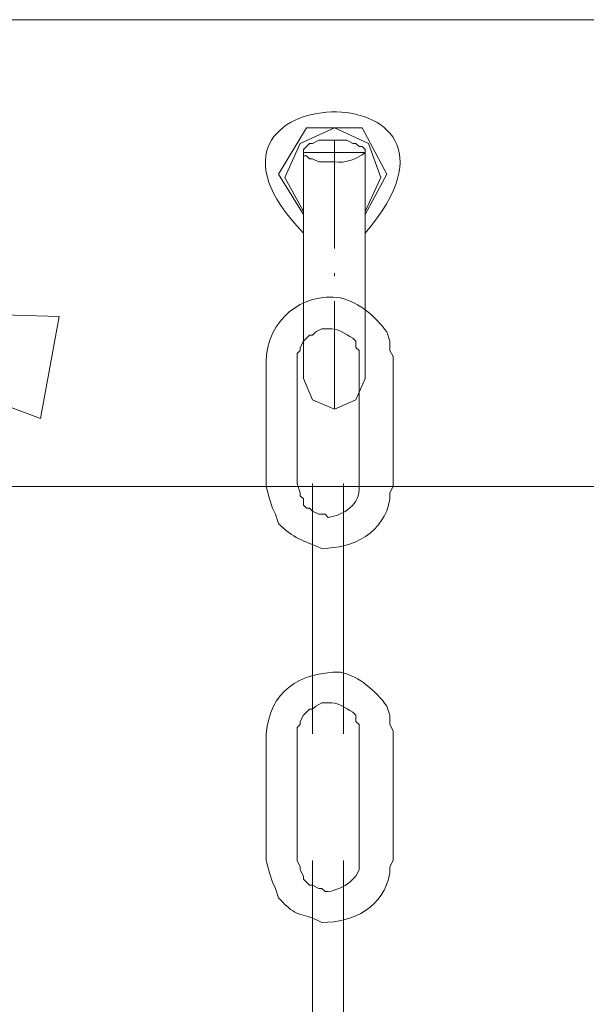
# Model space of a CAD drawing. Extents: x -23500 to 2637, y 21242 to 29547.
# Tile 58 of 121: x -10391 to -10300, y 27365 to 27523. Entities that reach past the tile are written whole.
import ezdxf

# ---------------------------------------------------------------- set-up
doc = ezdxf.new("R2010")
doc.units = 0
doc.header["$LTSCALE"] = 25
doc.layers.get('0').update_dxf_attribs({"linetype": 'CONTINUOUS', "lineweight": 13})

msp = doc.modelspace()

# ---------------------------------------------------------------- linework, layer by layer
at = {"color": 7, "lineweight": 9}
for points in [[(-10576.609, 27522.652), (-10576.609, 27522.652), (-10173.107, 27522.652), (-10173.107, 27522.652)], [(-10576.609, 27522.652), (-10576.609, 27522.652), (-10173.107, 27522.652), (-10173.107, 27522.652)], [(-10335.696, 27488.442), (-10312.674, 27515.248), (-10369.831, 27513.418), (-10345.611, 27488.442)], [(-10335.696, 27488.442), (-10312.674, 27515.248), (-10369.831, 27513.418), (-10345.611, 27488.442)], [(-10340.654, 27503.314), (-10340.654, 27503.314), (-10340.654, 27485.969), (-10340.654, 27485.969)], [(-10340.654, 27503.314), (-10340.654, 27503.314), (-10340.654, 27485.969), (-10340.654, 27485.969)], [(-10340.654, 27482.008), (-10340.654, 27482.008), (-10340.654, 27481.503), (-10340.654, 27481.503)], [(-10340.654, 27482.008), (-10340.654, 27482.008), (-10340.654, 27481.503), (-10340.654, 27481.503)], [(-10340.654, 27477.543), (-10340.654, 27477.543), (-10340.654, 27460.197), (-10340.654, 27460.197)], [(-10340.654, 27477.543), (-10340.654, 27477.543), (-10340.654, 27460.197), (-10340.654, 27460.197)], [(-11172.459, 27447.797), (-11172.459, 27447.797), (-10173.107, 27447.797), (-10173.107, 27447.797)], [(-11172.459, 27447.797), (-11172.459, 27447.797), (-10173.107, 27447.797), (-10173.107, 27447.797)], [(-10344.135, 27448.302), (-10344.135, 27448.302), (-10344.135, 27408.137), (-10344.135, 27408.137)], [(-10344.135, 27448.302), (-10344.135, 27448.302), (-10344.135, 27408.137), (-10344.135, 27408.137)], [(-10339.165, 27448.302), (-10339.165, 27448.302), (-10339.165, 27408.137), (-10339.165, 27408.137)], [(-10339.165, 27448.302), (-10339.165, 27448.302), (-10339.165, 27408.137), (-10339.165, 27408.137)], [(-10344.135, 27387.815), (-10344.135, 27387.815), (-10344.135, 27348.167), (-10344.135, 27348.167)], [(-10339.165, 27387.815), (-10339.165, 27387.815), (-10339.165, 27348.167), (-10339.165, 27348.167)]]:
    msp.add_open_spline(points, degree=3, dxfattribs=at)
for points, knots in [([(-10345.611, 27491.419), (-10345.611, 27491.419), (-10349.585, 27497.865), (-10349.585, 27497.865), (-10349.585, 27497.865), (-10345.119, 27505.307), (-10345.119, 27505.307), (-10345.119, 27505.307), (-10336.201, 27505.307), (-10336.201, 27505.307), (-10336.201, 27505.307), (-10332.227, 27497.865), (-10332.227, 27497.865), (-10332.227, 27497.865), (-10335.696, 27491.419), (-10335.696, 27491.419)], [0, 0, 0, 0, 1, 1, 1, 2, 2, 2, 3, 3, 3, 4, 4, 4, 5, 5, 5, 5]), ([(-10345.611, 27491.419), (-10345.611, 27491.419), (-10349.585, 27497.865), (-10349.585, 27497.865), (-10349.585, 27497.865), (-10345.119, 27505.307), (-10345.119, 27505.307), (-10345.119, 27505.307), (-10336.201, 27505.307), (-10336.201, 27505.307), (-10336.201, 27505.307), (-10332.227, 27497.865), (-10332.227, 27497.865), (-10332.227, 27497.865), (-10335.696, 27491.419), (-10335.696, 27491.419)], [0, 0, 0, 0, 1, 1, 1, 2, 2, 2, 3, 3, 3, 4, 4, 4, 5, 5, 5, 5]), ([(-10335.696, 27491.911), (-10335.696, 27491.911), (-10333.224, 27497.373), (-10333.224, 27497.373), (-10333.224, 27497.373), (-10335.204, 27502.822), (-10335.204, 27502.822), (-10335.204, 27502.822), (-10340.654, 27505.307), (-10340.654, 27505.307), (-10340.654, 27505.307), (-10346.116, 27502.822), (-10346.116, 27502.822), (-10346.116, 27502.822), (-10348.588, 27497.373), (-10348.588, 27497.373), (-10348.588, 27497.373), (-10345.611, 27491.911), (-10345.611, 27491.911)], [0, 0, 0, 0, 1, 1, 1, 2, 2, 2, 3, 3, 3, 4, 4, 4, 5, 5, 5, 6, 6, 6, 6]), ([(-10335.696, 27491.911), (-10335.696, 27491.911), (-10333.224, 27497.373), (-10333.224, 27497.373), (-10333.224, 27497.373), (-10335.204, 27502.822), (-10335.204, 27502.822), (-10335.204, 27502.822), (-10340.654, 27505.307), (-10340.654, 27505.307), (-10340.654, 27505.307), (-10346.116, 27502.822), (-10346.116, 27502.822), (-10346.116, 27502.822), (-10348.588, 27497.373), (-10348.588, 27497.373), (-10348.588, 27497.373), (-10345.611, 27491.911), (-10345.611, 27491.911)], [0, 0, 0, 0, 1, 1, 1, 2, 2, 2, 3, 3, 3, 4, 4, 4, 5, 5, 5, 6, 6, 6, 6]), ([(-10335.696, 27501.334), (-10337.033, 27500.35), (-10338.799, 27499.593), (-10340.654, 27499.845), (-10340.654, 27499.845), (-10343.139, 27499.845), (-10343.139, 27499.845), (-10343.139, 27499.845), (-10344.135, 27500.35), (-10344.135, 27500.35), (-10344.135, 27500.35), (-10344.627, 27500.35), (-10344.627, 27500.35), (-10344.627, 27500.35), (-10345.119, 27500.842), (-10345.119, 27500.842), (-10345.119, 27500.842), (-10345.611, 27500.842), (-10345.611, 27500.842), (-10345.611, 27500.842), (-10345.611, 27501.826), (-10345.611, 27501.826), (-10345.611, 27501.826), (-10345.119, 27502.33), (-10345.119, 27502.33), (-10345.119, 27502.33), (-10344.627, 27502.822), (-10344.627, 27502.822), (-10344.627, 27502.822), (-10344.135, 27502.822), (-10344.135, 27502.822), (-10344.135, 27502.822), (-10343.139, 27503.314), (-10343.139, 27503.314), (-10343.139, 27503.314), (-10338.673, 27503.314), (-10338.673, 27503.314), (-10338.673, 27503.314), (-10337.677, 27502.822), (-10337.677, 27502.822), (-10337.677, 27502.822), (-10337.185, 27502.822), (-10337.185, 27502.822), (-10337.185, 27502.822), (-10336.693, 27502.33), (-10336.693, 27502.33), (-10336.693, 27502.33), (-10336.201, 27502.33), (-10336.201, 27502.33), (-10336.201, 27502.33), (-10335.696, 27501.826), (-10335.696, 27501.826), (-10335.696, 27501.826), (-10335.696, 27501.334), (-10335.696, 27501.334), (-10335.696, 27501.334), (-10335.696, 27501.334), (-10335.696, 27501.334)], [0, 0, 0, 0, 1, 1, 1, 2, 2, 2, 3, 3, 3, 4, 4, 4, 5, 5, 5, 6, 6, 6, 7, 7, 7, 8, 8, 8, 9, 9, 9, 10, 10, 10, 11, 11, 11, 12, 12, 12, 13, 13, 13, 14, 14, 14, 15, 15, 15, 16, 16, 16, 17, 17, 17, 18, 18, 18, 19, 19, 19, 19]), ([(-10335.696, 27501.334), (-10337.033, 27500.35), (-10338.799, 27499.593), (-10340.654, 27499.845), (-10340.654, 27499.845), (-10343.139, 27499.845), (-10343.139, 27499.845), (-10343.139, 27499.845), (-10344.135, 27500.35), (-10344.135, 27500.35), (-10344.135, 27500.35), (-10344.627, 27500.35), (-10344.627, 27500.35), (-10344.627, 27500.35), (-10345.119, 27500.842), (-10345.119, 27500.842), (-10345.119, 27500.842), (-10345.611, 27500.842), (-10345.611, 27500.842), (-10345.611, 27500.842), (-10345.611, 27501.826), (-10345.611, 27501.826), (-10345.611, 27501.826), (-10345.119, 27502.33), (-10345.119, 27502.33), (-10345.119, 27502.33), (-10344.627, 27502.822), (-10344.627, 27502.822), (-10344.627, 27502.822), (-10344.135, 27502.822), (-10344.135, 27502.822), (-10344.135, 27502.822), (-10343.139, 27503.314), (-10343.139, 27503.314), (-10343.139, 27503.314), (-10338.673, 27503.314), (-10338.673, 27503.314), (-10338.673, 27503.314), (-10337.677, 27502.822), (-10337.677, 27502.822), (-10337.677, 27502.822), (-10337.185, 27502.822), (-10337.185, 27502.822), (-10337.185, 27502.822), (-10336.693, 27502.33), (-10336.693, 27502.33), (-10336.693, 27502.33), (-10336.201, 27502.33), (-10336.201, 27502.33), (-10336.201, 27502.33), (-10335.696, 27501.826), (-10335.696, 27501.826), (-10335.696, 27501.826), (-10335.696, 27501.334), (-10335.696, 27501.334), (-10335.696, 27501.334), (-10335.696, 27501.334), (-10335.696, 27501.334)], [0, 0, 0, 0, 1, 1, 1, 2, 2, 2, 3, 3, 3, 4, 4, 4, 5, 5, 5, 6, 6, 6, 7, 7, 7, 8, 8, 8, 9, 9, 9, 10, 10, 10, 11, 11, 11, 12, 12, 12, 13, 13, 13, 14, 14, 14, 15, 15, 15, 16, 16, 16, 17, 17, 17, 18, 18, 18, 19, 19, 19, 19]), ([(-10335.696, 27465.142), (-10335.696, 27465.142), (-10335.696, 27501.334), (-10335.696, 27501.334), (-10335.696, 27501.334), (-10345.611, 27501.334), (-10345.611, 27501.334), (-10345.611, 27501.334), (-10345.611, 27465.142), (-10345.611, 27465.142)], [0, 0, 0, 0, 1, 1, 1, 2, 2, 2, 3, 3, 3, 3]), ([(-10335.696, 27465.142), (-10335.696, 27465.142), (-10335.696, 27501.334), (-10335.696, 27501.334), (-10335.696, 27501.334), (-10345.611, 27501.334), (-10345.611, 27501.334), (-10345.611, 27501.334), (-10345.611, 27465.142), (-10345.611, 27465.142)], [0, 0, 0, 0, 1, 1, 1, 2, 2, 2, 3, 3, 3, 3]), ([(-10351.565, 27468.119), (-10351.565, 27468.119), (-10351.565, 27447.797), (-10351.565, 27447.797), (-10351.565, 27447.797), (-10351.073, 27445.817), (-10351.073, 27445.817), (-10351.073, 27445.817), (-10350.569, 27444.328), (-10350.569, 27444.328), (-10350.569, 27444.328), (-10350.077, 27443.344), (-10350.077, 27443.344), (-10350.077, 27443.344), (-10349.585, 27441.856), (-10349.585, 27441.856), (-10347.289, 27439.497), (-10345.573, 27439.068), (-10342.647, 27437.882), (-10337.55, 27437.87), (-10332.681, 27440.355), (-10331.735, 27445.817), (-10331.735, 27445.817), (-10331.735, 27446.813), (-10331.735, 27446.813), (-10331.735, 27446.813), (-10331.243, 27447.797), (-10331.243, 27447.797), (-10331.243, 27447.797), (-10331.243, 27468.624), (-10331.243, 27468.624), (-10331.243, 27468.624), (-10331.735, 27469.608), (-10331.735, 27469.608), (-10331.735, 27469.608), (-10331.735, 27471.096), (-10331.735, 27471.096), (-10331.735, 27471.096), (-10332.227, 27472.585), (-10332.227, 27472.585), (-10334.119, 27475.083), (-10336.529, 27477.24), (-10339.67, 27478.034), (-10345.964, 27479.018), (-10351.338, 27474.351), (-10351.565, 27468.119), (-10351.565, 27468.119), (-10351.565, 27468.119), (-10351.565, 27468.119)], [0, 0, 0, 0, 1, 1, 1, 2, 2, 2, 3, 3, 3, 4, 4, 4, 5, 5, 5, 6, 6, 6, 7, 7, 7, 8, 8, 8, 9, 9, 9, 10, 10, 10, 11, 11, 11, 12, 12, 12, 13, 13, 13, 14, 14, 14, 15, 15, 15, 16, 16, 16, 16]), ([(-10351.565, 27468.119), (-10351.565, 27468.119), (-10351.565, 27447.797), (-10351.565, 27447.797), (-10351.565, 27447.797), (-10351.073, 27445.817), (-10351.073, 27445.817), (-10351.073, 27445.817), (-10350.569, 27444.328), (-10350.569, 27444.328), (-10350.569, 27444.328), (-10350.077, 27443.344), (-10350.077, 27443.344), (-10350.077, 27443.344), (-10349.585, 27441.856), (-10349.585, 27441.856), (-10347.289, 27439.497), (-10345.573, 27439.068), (-10342.647, 27437.882), (-10337.55, 27437.87), (-10332.681, 27440.355), (-10331.735, 27445.817), (-10331.735, 27445.817), (-10331.735, 27446.813), (-10331.735, 27446.813), (-10331.735, 27446.813), (-10331.243, 27447.797), (-10331.243, 27447.797), (-10331.243, 27447.797), (-10331.243, 27468.624), (-10331.243, 27468.624), (-10331.243, 27468.624), (-10331.735, 27469.608), (-10331.735, 27469.608), (-10331.735, 27469.608), (-10331.735, 27471.096), (-10331.735, 27471.096), (-10331.735, 27471.096), (-10332.227, 27472.585), (-10332.227, 27472.585), (-10334.119, 27475.083), (-10336.529, 27477.24), (-10339.67, 27478.034), (-10345.964, 27479.018), (-10351.338, 27474.351), (-10351.565, 27468.119), (-10351.565, 27468.119), (-10351.565, 27468.119), (-10351.565, 27468.119)], [0, 0, 0, 0, 1, 1, 1, 2, 2, 2, 3, 3, 3, 4, 4, 4, 5, 5, 5, 6, 6, 6, 7, 7, 7, 8, 8, 8, 9, 9, 9, 10, 10, 10, 11, 11, 11, 12, 12, 12, 13, 13, 13, 14, 14, 14, 15, 15, 15, 16, 16, 16, 16]), ([(-10387.756, 27458.709), (-10387.756, 27458.709), (-10435.339, 27476.546), (-10435.339, 27476.546), (-10435.339, 27476.546), (-10384.779, 27475.057), (-10384.779, 27475.057), (-10384.779, 27475.057), (-10387.756, 27458.709), (-10387.756, 27458.709), (-10387.756, 27458.709), (-10387.756, 27458.709), (-10387.756, 27458.709)], [0, 0, 0, 0, 1, 1, 1, 2, 2, 2, 3, 3, 3, 4, 4, 4, 4]), ([(-10346.608, 27468.119), (-10346.608, 27468.119), (-10346.608, 27448.302), (-10346.608, 27448.302), (-10346.608, 27448.302), (-10346.116, 27446.813), (-10346.116, 27446.813), (-10346.116, 27446.813), (-10346.116, 27446.309), (-10346.116, 27446.309), (-10346.116, 27446.309), (-10345.611, 27445.817), (-10345.611, 27445.817), (-10345.611, 27445.817), (-10345.611, 27444.82), (-10345.611, 27444.82), (-10345.611, 27444.82), (-10345.119, 27444.328), (-10345.119, 27444.328), (-10345.119, 27444.328), (-10344.627, 27444.328), (-10344.627, 27444.328), (-10344.627, 27444.328), (-10344.135, 27443.836), (-10344.135, 27443.836), (-10344.135, 27443.836), (-10343.139, 27443.344), (-10343.139, 27443.344), (-10343.139, 27443.344), (-10342.142, 27443.344), (-10342.142, 27443.344), (-10342.142, 27443.344), (-10341.65, 27442.84), (-10341.65, 27442.84), (-10339.253, 27443.168), (-10336.365, 27444.972), (-10336.693, 27447.797), (-10336.693, 27447.797), (-10336.693, 27469.608), (-10336.693, 27469.608), (-10336.693, 27469.608), (-10337.185, 27470.1), (-10337.185, 27470.1), (-10337.185, 27470.1), (-10337.185, 27471.096), (-10337.185, 27471.096), (-10337.185, 27471.096), (-10337.677, 27471.588), (-10337.677, 27471.588), (-10338.976, 27472.219), (-10340.086, 27473.279), (-10341.65, 27473.077), (-10341.65, 27473.077), (-10342.647, 27473.077), (-10342.647, 27473.077), (-10342.647, 27473.077), (-10343.631, 27472.585), (-10343.631, 27472.585), (-10343.631, 27472.585), (-10344.135, 27472.093), (-10344.135, 27472.093), (-10344.135, 27472.093), (-10344.627, 27472.093), (-10344.627, 27472.093), (-10344.627, 27472.093), (-10345.119, 27471.588), (-10345.119, 27471.588), (-10345.119, 27471.588), (-10345.611, 27471.096), (-10345.611, 27471.096), (-10345.611, 27471.096), (-10346.116, 27470.1), (-10346.116, 27470.1), (-10346.116, 27470.1), (-10346.116, 27469.608), (-10346.116, 27469.608), (-10346.116, 27469.608), (-10346.608, 27469.116), (-10346.608, 27469.116), (-10346.608, 27469.116), (-10346.608, 27468.119), (-10346.608, 27468.119), (-10346.608, 27468.119), (-10346.608, 27468.119), (-10346.608, 27468.119)], [0, 0, 0, 0, 1, 1, 1, 2, 2, 2, 3, 3, 3, 4, 4, 4, 5, 5, 5, 6, 6, 6, 7, 7, 7, 8, 8, 8, 9, 9, 9, 10, 10, 10, 11, 11, 11, 12, 12, 12, 13, 13, 13, 14, 14, 14, 15, 15, 15, 16, 16, 16, 17, 17, 17, 18, 18, 18, 19, 19, 19, 20, 20, 20, 21, 21, 21, 22, 22, 22, 23, 23, 23, 24, 24, 24, 25, 25, 25, 26, 26, 26, 27, 27, 27, 28, 28, 28, 28]), ([(-10346.608, 27468.119), (-10346.608, 27468.119), (-10346.608, 27448.302), (-10346.608, 27448.302), (-10346.608, 27448.302), (-10346.116, 27446.813), (-10346.116, 27446.813), (-10346.116, 27446.813), (-10346.116, 27446.309), (-10346.116, 27446.309), (-10346.116, 27446.309), (-10345.611, 27445.817), (-10345.611, 27445.817), (-10345.611, 27445.817), (-10345.611, 27444.82), (-10345.611, 27444.82), (-10345.611, 27444.82), (-10345.119, 27444.328), (-10345.119, 27444.328), (-10345.119, 27444.328), (-10344.627, 27444.328), (-10344.627, 27444.328), (-10344.627, 27444.328), (-10344.135, 27443.836), (-10344.135, 27443.836), (-10344.135, 27443.836), (-10343.139, 27443.344), (-10343.139, 27443.344), (-10343.139, 27443.344), (-10342.142, 27443.344), (-10342.142, 27443.344), (-10342.142, 27443.344), (-10341.65, 27442.84), (-10341.65, 27442.84), (-10339.253, 27443.168), (-10336.365, 27444.972), (-10336.693, 27447.797), (-10336.693, 27447.797), (-10336.693, 27469.608), (-10336.693, 27469.608), (-10336.693, 27469.608), (-10337.185, 27470.1), (-10337.185, 27470.1), (-10337.185, 27470.1), (-10337.185, 27471.096), (-10337.185, 27471.096), (-10337.185, 27471.096), (-10337.677, 27471.588), (-10337.677, 27471.588), (-10338.976, 27472.219), (-10340.086, 27473.279), (-10341.65, 27473.077), (-10341.65, 27473.077), (-10342.647, 27473.077), (-10342.647, 27473.077), (-10342.647, 27473.077), (-10343.631, 27472.585), (-10343.631, 27472.585), (-10343.631, 27472.585), (-10344.135, 27472.093), (-10344.135, 27472.093), (-10344.135, 27472.093), (-10344.627, 27472.093), (-10344.627, 27472.093), (-10344.627, 27472.093), (-10345.119, 27471.588), (-10345.119, 27471.588), (-10345.119, 27471.588), (-10345.611, 27471.096), (-10345.611, 27471.096), (-10345.611, 27471.096), (-10346.116, 27470.1), (-10346.116, 27470.1), (-10346.116, 27470.1), (-10346.116, 27469.608), (-10346.116, 27469.608), (-10346.116, 27469.608), (-10346.608, 27469.116), (-10346.608, 27469.116), (-10346.608, 27469.116), (-10346.608, 27468.119), (-10346.608, 27468.119), (-10346.608, 27468.119), (-10346.608, 27468.119), (-10346.608, 27468.119)], [0, 0, 0, 0, 1, 1, 1, 2, 2, 2, 3, 3, 3, 4, 4, 4, 5, 5, 5, 6, 6, 6, 7, 7, 7, 8, 8, 8, 9, 9, 9, 10, 10, 10, 11, 11, 11, 12, 12, 12, 13, 13, 13, 14, 14, 14, 15, 15, 15, 16, 16, 16, 17, 17, 17, 18, 18, 18, 19, 19, 19, 20, 20, 20, 21, 21, 21, 22, 22, 22, 23, 23, 23, 24, 24, 24, 25, 25, 25, 26, 26, 26, 27, 27, 27, 28, 28, 28, 28]), ([(-10345.611, 27465.142), (-10345.611, 27465.142), (-10344.135, 27461.673), (-10344.135, 27461.673), (-10344.135, 27461.673), (-10340.654, 27460.197), (-10340.654, 27460.197), (-10340.654, 27460.197), (-10337.185, 27461.673), (-10337.185, 27461.673), (-10337.185, 27461.673), (-10335.696, 27465.142), (-10335.696, 27465.142)], [0, 0, 0, 0, 1, 1, 1, 2, 2, 2, 3, 3, 3, 4, 4, 4, 4]), ([(-10345.611, 27465.142), (-10345.611, 27465.142), (-10344.135, 27461.673), (-10344.135, 27461.673), (-10344.135, 27461.673), (-10340.654, 27460.197), (-10340.654, 27460.197), (-10340.654, 27460.197), (-10337.185, 27461.673), (-10337.185, 27461.673), (-10337.185, 27461.673), (-10335.696, 27465.142), (-10335.696, 27465.142)], [0, 0, 0, 0, 1, 1, 1, 2, 2, 2, 3, 3, 3, 4, 4, 4, 4]), ([(-10351.565, 27408.137), (-10351.565, 27408.137), (-10351.565, 27387.815), (-10351.565, 27387.815), (-10351.565, 27387.815), (-10351.073, 27385.834), (-10351.073, 27385.834), (-10351.073, 27385.834), (-10350.569, 27384.346), (-10350.569, 27384.346), (-10350.569, 27384.346), (-10350.077, 27383.349), (-10350.077, 27383.349), (-10350.077, 27383.349), (-10349.585, 27381.861), (-10349.585, 27381.861), (-10346.368, 27378.253), (-10346.456, 27379.868), (-10342.647, 27377.9), (-10337.538, 27377.9), (-10332.694, 27380.347), (-10331.735, 27385.834), (-10331.735, 27385.834), (-10331.735, 27386.831), (-10331.735, 27386.831), (-10331.735, 27386.831), (-10331.243, 27387.815), (-10331.243, 27387.815), (-10331.243, 27387.815), (-10331.243, 27408.642), (-10331.243, 27408.642), (-10331.243, 27408.642), (-10331.735, 27409.626), (-10331.735, 27409.626), (-10331.735, 27409.626), (-10331.735, 27411.114), (-10331.735, 27411.114), (-10331.735, 27411.114), (-10332.227, 27412.603), (-10332.227, 27412.603), (-10334.119, 27415.1), (-10336.529, 27417.257), (-10339.67, 27418.052), (-10346.343, 27418.014), (-10351.035, 27414.949), (-10351.565, 27408.137), (-10351.565, 27408.137), (-10351.565, 27408.137), (-10351.565, 27408.137)], [0, 0, 0, 0, 1, 1, 1, 2, 2, 2, 3, 3, 3, 4, 4, 4, 5, 5, 5, 6, 6, 6, 7, 7, 7, 8, 8, 8, 9, 9, 9, 10, 10, 10, 11, 11, 11, 12, 12, 12, 13, 13, 13, 14, 14, 14, 15, 15, 15, 16, 16, 16, 16]), ([(-10351.565, 27408.137), (-10351.565, 27408.137), (-10351.565, 27387.815), (-10351.565, 27387.815), (-10351.565, 27387.815), (-10351.073, 27385.834), (-10351.073, 27385.834), (-10351.073, 27385.834), (-10350.569, 27384.346), (-10350.569, 27384.346), (-10350.569, 27384.346), (-10350.077, 27383.349), (-10350.077, 27383.349), (-10350.077, 27383.349), (-10349.585, 27381.861), (-10349.585, 27381.861), (-10346.368, 27378.253), (-10346.456, 27379.868), (-10342.647, 27377.9), (-10337.538, 27377.9), (-10332.694, 27380.347), (-10331.735, 27385.834), (-10331.735, 27385.834), (-10331.735, 27386.831), (-10331.735, 27386.831), (-10331.735, 27386.831), (-10331.243, 27387.815), (-10331.243, 27387.815), (-10331.243, 27387.815), (-10331.243, 27408.642), (-10331.243, 27408.642), (-10331.243, 27408.642), (-10331.735, 27409.626), (-10331.735, 27409.626), (-10331.735, 27409.626), (-10331.735, 27411.114), (-10331.735, 27411.114), (-10331.735, 27411.114), (-10332.227, 27412.603), (-10332.227, 27412.603), (-10334.119, 27415.1), (-10336.529, 27417.257), (-10339.67, 27418.052), (-10346.343, 27418.014), (-10351.035, 27414.949), (-10351.565, 27408.137), (-10351.565, 27408.137), (-10351.565, 27408.137), (-10351.565, 27408.137)], [0, 0, 0, 0, 1, 1, 1, 2, 2, 2, 3, 3, 3, 4, 4, 4, 5, 5, 5, 6, 6, 6, 7, 7, 7, 8, 8, 8, 9, 9, 9, 10, 10, 10, 11, 11, 11, 12, 12, 12, 13, 13, 13, 14, 14, 14, 15, 15, 15, 16, 16, 16, 16]), ([(-10346.608, 27408.137), (-10346.608, 27408.137), (-10346.608, 27387.815), (-10346.608, 27387.815), (-10346.608, 27387.815), (-10346.116, 27386.831), (-10346.116, 27386.831), (-10346.116, 27386.831), (-10346.116, 27386.326), (-10346.116, 27386.326), (-10346.116, 27386.326), (-10345.611, 27385.343), (-10345.611, 27385.343), (-10345.611, 27385.343), (-10345.611, 27384.838), (-10345.611, 27384.838), (-10345.611, 27384.838), (-10345.119, 27384.346), (-10345.119, 27384.346), (-10345.119, 27384.346), (-10344.627, 27383.854), (-10344.627, 27383.854), (-10344.627, 27383.854), (-10344.135, 27383.854), (-10344.135, 27383.854), (-10344.135, 27383.854), (-10343.139, 27383.349), (-10343.139, 27383.349), (-10343.139, 27383.349), (-10342.647, 27383.349), (-10342.647, 27383.349), (-10342.647, 27383.349), (-10342.142, 27382.857), (-10342.142, 27382.857), (-10342.142, 27382.857), (-10341.65, 27382.857), (-10341.65, 27382.857), (-10340.376, 27383.034), (-10339.127, 27383.627), (-10338.181, 27384.346), (-10338.181, 27384.346), (-10337.677, 27384.838), (-10337.677, 27384.838), (-10337.677, 27384.838), (-10337.185, 27385.343), (-10337.185, 27385.343), (-10337.185, 27385.343), (-10336.693, 27386.326), (-10336.693, 27386.326), (-10336.693, 27386.326), (-10336.693, 27409.626), (-10336.693, 27409.626), (-10336.693, 27409.626), (-10337.185, 27410.13), (-10337.185, 27410.13), (-10337.185, 27410.13), (-10337.185, 27411.114), (-10337.185, 27411.114), (-10337.185, 27411.114), (-10337.677, 27411.619), (-10337.677, 27411.619), (-10338.976, 27412.237), (-10340.086, 27413.309), (-10341.65, 27413.107), (-10341.65, 27413.107), (-10342.647, 27413.107), (-10342.647, 27413.107), (-10342.647, 27413.107), (-10343.631, 27412.603), (-10343.631, 27412.603), (-10343.631, 27412.603), (-10344.135, 27412.111), (-10344.135, 27412.111), (-10344.135, 27412.111), (-10344.627, 27412.111), (-10344.627, 27412.111), (-10344.627, 27412.111), (-10345.119, 27411.619), (-10345.119, 27411.619), (-10345.119, 27411.619), (-10345.611, 27411.114), (-10345.611, 27411.114), (-10345.611, 27411.114), (-10346.116, 27410.13), (-10346.116, 27410.13), (-10346.116, 27410.13), (-10346.116, 27409.626), (-10346.116, 27409.626), (-10346.116, 27409.626), (-10346.608, 27409.134), (-10346.608, 27409.134), (-10346.608, 27409.134), (-10346.608, 27408.137), (-10346.608, 27408.137), (-10346.608, 27408.137), (-10346.608, 27408.137), (-10346.608, 27408.137)], [0, 0, 0, 0, 1, 1, 1, 2, 2, 2, 3, 3, 3, 4, 4, 4, 5, 5, 5, 6, 6, 6, 7, 7, 7, 8, 8, 8, 9, 9, 9, 10, 10, 10, 11, 11, 11, 12, 12, 12, 13, 13, 13, 14, 14, 14, 15, 15, 15, 16, 16, 16, 17, 17, 17, 18, 18, 18, 19, 19, 19, 20, 20, 20, 21, 21, 21, 22, 22, 22, 23, 23, 23, 24, 24, 24, 25, 25, 25, 26, 26, 26, 27, 27, 27, 28, 28, 28, 29, 29, 29, 30, 30, 30, 31, 31, 31, 32, 32, 32, 32]), ([(-10346.608, 27408.137), (-10346.608, 27408.137), (-10346.608, 27387.815), (-10346.608, 27387.815), (-10346.608, 27387.815), (-10346.116, 27386.831), (-10346.116, 27386.831), (-10346.116, 27386.831), (-10346.116, 27386.326), (-10346.116, 27386.326), (-10346.116, 27386.326), (-10345.611, 27385.343), (-10345.611, 27385.343), (-10345.611, 27385.343), (-10345.611, 27384.838), (-10345.611, 27384.838), (-10345.611, 27384.838), (-10345.119, 27384.346), (-10345.119, 27384.346), (-10345.119, 27384.346), (-10344.627, 27383.854), (-10344.627, 27383.854), (-10344.627, 27383.854), (-10344.135, 27383.854), (-10344.135, 27383.854), (-10344.135, 27383.854), (-10343.139, 27383.349), (-10343.139, 27383.349), (-10343.139, 27383.349), (-10342.647, 27383.349), (-10342.647, 27383.349), (-10342.647, 27383.349), (-10342.142, 27382.857), (-10342.142, 27382.857), (-10342.142, 27382.857), (-10341.65, 27382.857), (-10341.65, 27382.857), (-10340.376, 27383.034), (-10339.127, 27383.627), (-10338.181, 27384.346), (-10338.181, 27384.346), (-10337.677, 27384.838), (-10337.677, 27384.838), (-10337.677, 27384.838), (-10337.185, 27385.343), (-10337.185, 27385.343), (-10337.185, 27385.343), (-10336.693, 27386.326), (-10336.693, 27386.326), (-10336.693, 27386.326), (-10336.693, 27409.626), (-10336.693, 27409.626), (-10336.693, 27409.626), (-10337.185, 27410.13), (-10337.185, 27410.13), (-10337.185, 27410.13), (-10337.185, 27411.114), (-10337.185, 27411.114), (-10337.185, 27411.114), (-10337.677, 27411.619), (-10337.677, 27411.619), (-10338.976, 27412.237), (-10340.086, 27413.309), (-10341.65, 27413.107), (-10341.65, 27413.107), (-10342.647, 27413.107), (-10342.647, 27413.107), (-10342.647, 27413.107), (-10343.631, 27412.603), (-10343.631, 27412.603), (-10343.631, 27412.603), (-10344.135, 27412.111), (-10344.135, 27412.111), (-10344.135, 27412.111), (-10344.627, 27412.111), (-10344.627, 27412.111), (-10344.627, 27412.111), (-10345.119, 27411.619), (-10345.119, 27411.619), (-10345.119, 27411.619), (-10345.611, 27411.114), (-10345.611, 27411.114), (-10345.611, 27411.114), (-10346.116, 27410.13), (-10346.116, 27410.13), (-10346.116, 27410.13), (-10346.116, 27409.626), (-10346.116, 27409.626), (-10346.116, 27409.626), (-10346.608, 27409.134), (-10346.608, 27409.134), (-10346.608, 27409.134), (-10346.608, 27408.137), (-10346.608, 27408.137), (-10346.608, 27408.137), (-10346.608, 27408.137), (-10346.608, 27408.137)], [0, 0, 0, 0, 1, 1, 1, 2, 2, 2, 3, 3, 3, 4, 4, 4, 5, 5, 5, 6, 6, 6, 7, 7, 7, 8, 8, 8, 9, 9, 9, 10, 10, 10, 11, 11, 11, 12, 12, 12, 13, 13, 13, 14, 14, 14, 15, 15, 15, 16, 16, 16, 17, 17, 17, 18, 18, 18, 19, 19, 19, 20, 20, 20, 21, 21, 21, 22, 22, 22, 23, 23, 23, 24, 24, 24, 25, 25, 25, 26, 26, 26, 27, 27, 27, 28, 28, 28, 29, 29, 29, 30, 30, 30, 31, 31, 31, 32, 32, 32, 32])]:
    msp.add_open_spline(points, degree=3, knots=knots, dxfattribs=at)

doc.saveas('drawing.dxf')
